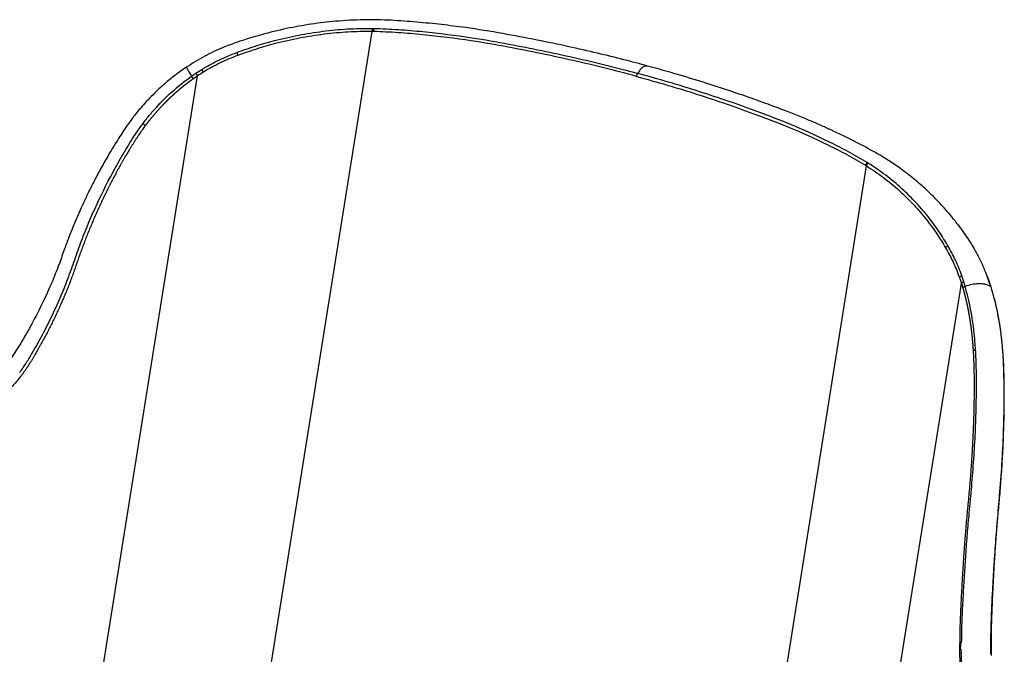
# Paper-space layout '_Trimetric' of a CAD drawing. Header units: millimetres. Extents: x -332 to 292, y -189 to 782.
# Tile 6 of 6: x -112 to 282, y 527 to 782. Entities that reach past the tile are written whole.
import ezdxf

# ---------------------------------------------------------------- set-up
doc = ezdxf.new("R2010")
doc.units = ezdxf.units.MM

psp = doc.layouts.new('_Trimetric')

# ---------------------------------------------------------------- linework, layer by layer
at = {"color": 7, "linetype": 'Continuous', "lineweight": 25}
for p, q in [((29.15, 778.22), (29.77, 778.21)), ((-27.96, 419.73), (29.06, 776.97)), ((29.68, 776.96), (29.06, 776.97)), ((-41.5, 760.27), (-39.12, 761.81)), ((-92.38, 436.19), (-40.82, 759.21)), ((-40.82, 759.21), (-42.51, 758.06)), ((-38.47, 760.72), (-40.82, 759.21)), ((170.16, 365.88), (227.19, 723.12)), ((226.74, 723.4), (227.19, 723.12)), ((227.88, 724.21), (227.43, 724.49)), ((266.15, 676.66), (265.35, 679.06)), ((275.46, 678.94), (276.25, 676.76)), ((275.56, 678.8), (275.55, 678.83)), ((213.6, 353.03), (265.16, 676.05)), ((264.37, 678.42), (265.16, 676.05)), ((265.16, 676.05), (265.71, 674.29)), ((277.04, 674.54), (276.34, 676.6)), ((270.86, 649.37), (270.86, 649.37)), ((281.64, 648.94), (281.64, 648.94))]:
    psp.add_line(p, q, dxfattribs=at)
for centre, radius, start, end in [((34.8, 777.2), 5.74, 169.7275, 182.2581), ((35.41, 777.16), 5.73, 169.4794, 182.0286), ((-2.93, 775.89), 23.37, 198.231, 201.3147), ((-16.8, 774.42), 25.63, 209.4819, 212.3055), ((-20, 773.41), 25.2, 211.4157, 214.2839), ((138.39, 758.48), 3.42, 149.9017, 171.2903), ((229.28, 722.56), 2.68, 133.7763, 161.6052), ((229.73, 722.27), 2.68, 133.5984, 161.4023), ((260.79, 689.08), 2.3, 116.0299, 147.1081), ((266.11, 676.83), 2.35, 108.6823, 137.5859), ((275.21, 678.66), 0.377, 20.8324, 47.6414), ((266.86, 674.4), 2.37, 107.4337, 135.7228), ((276.02, 676.49), 0.359, 19.0162, 49.1809)]:
    psp.add_arc(centre, radius, start, end, dxfattribs=at)
for points, knots in [([(139.47, 763.14), (136.31, 763.99), (129.68, 765.76), (119.14, 768.34), (107.56, 770.99), (94.89, 773.62), (81.11, 776.26), (68.34, 778.34), (56.85, 779.78), (46.92, 780.76), (36.53, 781.55), (25.68, 781.78), (15, 781.21), (4.65, 779.99), (-5.27, 778.21), (-14.48, 775.96), (-22.94, 773.41), (-30.59, 770.67), (-38.14, 767.17), (-42.87, 764.19), (-45.28, 762.67)], [0, 0, 0, 0, 0.054345, 0.113853, 0.178528, 0.248376, 0.323472, 0.403793, 0.4545, 0.507021, 0.561415, 0.618402, 0.677199, 0.727596, 0.779439, 0.83224, 0.873006, 0.914647, 0.956431, 1, 1, 1, 1]), ([(-25.13, 768.58), (-22.63, 769.46), (-17.64, 771.23), (-9.39, 773.57), (-0.39, 775.61), (9.38, 777.15), (19.26, 778.13), (25.85, 778.19), (29.15, 778.22)], [0, 0, 0, 0, 0.141767, 0.28398, 0.46109, 0.638199, 0.819118, 1, 1, 1, 1]), ([(29.77, 778.21), (33.07, 778.09), (39.66, 777.85), (52.78, 776.65), (67.6, 774.87), (83.4, 772.05), (97.06, 769.38), (110.03, 766.57), (122.84, 763.53), (131.23, 761.31), (135.42, 760.2)], [0, 0, 0, 0, 0.089857, 0.179738, 0.360333, 0.50032, 0.624994, 0.749666, 0.874833, 1, 1, 1, 1]), ([(29.06, 776.97), (25.87, 776.94), (19.47, 776.88), (9.76, 775.94), (0.01, 774.42), (-9.03, 772.37), (-17.28, 770.02), (-22.22, 768.27), (-24.7, 767.4)], [0, 0, 0, 0, 0.1770107, 0.3540505, 0.5350078, 0.7159666, 0.8577753, 1, 1, 1, 1]), ([(135, 759), (130.83, 760.1), (122.5, 762.31), (109.73, 765.35), (96.77, 768.15), (83.12, 770.82), (67.37, 773.63), (52.63, 775.4), (39.57, 776.59), (32.97, 776.84), (29.68, 776.96)], [0, 0, 0, 0, 0.124787, 0.249573, 0.374855, 0.500139, 0.640123, 0.819692, 0.909859, 1, 1, 1, 1]), ([(-39.12, 761.81), (-36.88, 763.1), (-32.38, 765.7), (-27.55, 767.62), (-25.13, 768.58)], [0, 0, 0, 0, 0.49755, 1, 1, 1, 1]), ([(-24.7, 767.4), (-27.07, 766.46), (-31.82, 764.57), (-36.25, 762.01), (-38.47, 760.72)], [0, 0, 0, 0, 0.497758, 1, 1, 1, 1]), ([(-45.28, 762.67), (-46.16, 762.07), (-47.87, 760.91), (-50.26, 759.11), (-52.45, 757.36), (-54.44, 755.66), (-56.26, 754), (-58.38, 751.97), (-60.64, 749.67), (-62.88, 747.21), (-64.71, 745.04), (-66.24, 743.11), (-67.7, 741.17), (-69.18, 739.11), (-70.8, 736.72), (-72.55, 733.99), (-74.46, 730.92), (-76.81, 727.01), (-79.41, 722.44), (-82.07, 717.44), (-84.43, 712.77), (-86.48, 708.46), (-88.25, 704.54), (-89.77, 701.01), (-91.19, 697.56), (-92.71, 693.69), (-94.49, 688.87), (-96.55, 682.95), (-99.33, 676.04), (-102.87, 668.18), (-106.49, 661.1), (-109.9, 655.03), (-112.81, 650.16), (-116.06, 645.16), (-120.05, 640.33), (-124.64, 635.7), (-128.08, 633.06), (-129.85, 631.71)], [0, 0, 0, 0, 0.020102, 0.038885, 0.056425, 0.072833, 0.088273, 0.102722, 0.128234, 0.149041, 0.165547, 0.181923, 0.195453, 0.21151, 0.229725, 0.250015, 0.272875, 0.298208, 0.336378, 0.372387, 0.405517, 0.435628, 0.462963, 0.487279, 0.508699, 0.533923, 0.566573, 0.606571, 0.653616, 0.708082, 0.770124, 0.803822, 0.839301, 0.876844, 0.91605, 0.956919, 1, 1, 1, 1]), ([(-45.2, 762.61), (-45.25, 762.64), (-45.35, 762.71), (-45.04, 762.11), (-44.38, 760.97), (-43.61, 759.72), (-43.22, 759.1)], [0, 0, 0, 0, 0.228536, 0.459652, 0.729849, 1, 1, 1, 1]), ([(139.45, 763.07), (139.1, 763.13), (138.33, 763.29), (136.88, 762.29), (135.91, 760.89), (135.42, 760.2)], [0, 0, 0, 0, 0.292595, 0.64687, 1, 1, 1, 1]), ([(263.5, 699.98), (263.02, 700.61), (261.7, 702.32), (259.31, 705.15), (256.1, 708.69), (252.2, 712.62), (247.52, 716.86), (242.51, 720.83), (237.54, 724.33), (233.02, 727.16), (228.85, 729.52), (224.86, 731.67), (221.17, 733.55), (217.94, 735.15), (215.69, 736.23), (214.13, 736.97), (212.8, 737.59), (211.17, 738.34), (208.82, 739.4), (205.57, 740.82), (201.2, 742.67), (195.79, 744.82), (189.28, 747.25), (181.65, 750.02), (172.87, 753.05), (162.89, 756.31), (151.67, 759.75), (143.66, 761.98), (139.47, 763.14)], [0, 0, 0, 0, 0.016237, 0.044359, 0.078556, 0.118821, 0.164889, 0.21683, 0.258902, 0.297865, 0.332644, 0.362758, 0.396073, 0.422061, 0.440565, 0.44961, 0.459265, 0.472135, 0.488224, 0.514726, 0.548307, 0.589638, 0.638752, 0.695552, 0.760062, 0.832303, 0.912281, 1, 1, 1, 1]), ([(-62.74, 740.04), (-62.27, 740.66), (-60.86, 742.52), (-57.17, 746.88), (-51.36, 752.92), (-45.95, 757.03), (-43.22, 759.1)], [0, 0, 0, 0, 0.085485, 0.256503, 0.625705, 1, 1, 1, 1]), ([(-42.51, 758.06), (-42.52, 758.05), (-42.55, 758.03), (-42.6, 757.99), (-42.66, 757.95), (-42.73, 757.9), (-42.81, 757.84), (-42.89, 757.79), (-42.97, 757.73), (-43.05, 757.67), (-43.13, 757.61), (-43.22, 757.54), (-43.35, 757.45), (-43.51, 757.33), (-43.67, 757.22), (-43.83, 757.1), (-43.99, 756.98), (-44.15, 756.87), (-44.31, 756.75), (-44.44, 756.65), (-44.56, 756.56), (-44.66, 756.49), (-44.78, 756.39), (-44.91, 756.3), (-45.04, 756.2), (-45.13, 756.13), (-45.23, 756.06), (-45.32, 755.98), (-45.41, 755.91), (-45.51, 755.84), (-45.63, 755.74), (-45.76, 755.64), (-45.88, 755.55), (-45.98, 755.47), (-46.07, 755.4), (-46.15, 755.34), (-46.21, 755.29), (-46.27, 755.24), (-46.33, 755.19), (-46.4, 755.14), (-46.44, 755.1), (-46.5, 755.05), (-46.58, 754.99), (-46.66, 754.93), (-46.74, 754.87), (-46.81, 754.81), (-46.91, 754.73), (-46.98, 754.67), (-47.06, 754.61), (-47.14, 754.54), (-47.23, 754.47), (-47.3, 754.41), (-47.38, 754.34), (-47.46, 754.28), (-47.53, 754.22), (-47.61, 754.15), (-47.69, 754.09), (-47.78, 754.01), (-47.85, 753.95), (-47.93, 753.89), (-48, 753.82), (-48.1, 753.75), (-48.17, 753.68), (-48.25, 753.62), (-48.32, 753.55), (-48.4, 753.49), (-48.47, 753.43), (-48.55, 753.36), (-48.64, 753.28), (-48.73, 753.21), (-48.8, 753.14), (-48.88, 753.08), (-48.95, 753.01), (-49.04, 752.94), (-49.13, 752.86), (-49.22, 752.78), (-49.31, 752.7), (-49.4, 752.62), (-49.49, 752.55), (-49.58, 752.47), (-49.7, 752.36), (-49.82, 752.26), (-49.94, 752.15), (-50.03, 752.07), (-50.09, 752.01), (-50.14, 751.97), (-50.2, 751.92), (-50.27, 751.85), (-50.36, 751.77), (-50.44, 751.69), (-50.53, 751.61), (-50.61, 751.55), (-50.68, 751.48), (-50.75, 751.41), (-50.84, 751.33), (-50.93, 751.25), (-51.01, 751.17), (-51.1, 751.09), (-51.19, 751.01), (-51.28, 750.93), (-51.36, 750.85), (-51.45, 750.77), (-51.54, 750.69), (-51.62, 750.61), (-51.7, 750.54), (-51.77, 750.47), (-51.82, 750.42), (-51.9, 750.35), (-51.95, 750.29), (-52.03, 750.22), (-52.08, 750.17), (-52.14, 750.12), (-52.2, 750.06), (-52.26, 750.01), (-52.33, 749.94), (-52.38, 749.88), (-52.46, 749.81), (-52.51, 749.76), (-52.58, 749.69), (-52.64, 749.63), (-52.71, 749.56), (-52.77, 749.51), (-52.82, 749.45), (-52.88, 749.4), (-52.94, 749.34), (-53.01, 749.27), (-53.06, 749.22), (-53.13, 749.15), (-53.19, 749.09), (-53.26, 749.02), (-53.32, 748.97), (-53.39, 748.9), (-53.44, 748.84), (-53.51, 748.77), (-53.57, 748.71), (-53.67, 748.62), (-53.79, 748.49), (-53.96, 748.32), (-54.13, 748.15), (-54.35, 747.92), (-54.57, 747.69), (-54.79, 747.47), (-54.95, 747.29), (-55.17, 747.06), (-55.38, 746.83), (-55.6, 746.6), (-55.76, 746.43), (-55.92, 746.25), (-56.14, 746.02), (-56.35, 745.78), (-56.56, 745.55), (-56.72, 745.37), (-56.84, 745.24), (-56.92, 745.15), (-56.96, 745.11), (-57, 745.06), (-57.03, 745.03), (-57.16, 744.89), (-57.32, 744.7), (-57.53, 744.46), (-57.74, 744.22), (-57.95, 743.98), (-58.16, 743.74), (-58.31, 743.56), (-58.52, 743.32), (-58.72, 743.08), (-58.92, 742.84), (-59.13, 742.59), (-59.33, 742.35), (-59.53, 742.1), (-59.73, 741.86), (-59.93, 741.61), (-60.13, 741.36), (-60.25, 741.21), (-60.35, 741.09), (-60.42, 740.99), (-60.49, 740.9), (-60.57, 740.81), (-60.67, 740.68), (-60.76, 740.56), (-60.86, 740.43), (-60.93, 740.34), (-61, 740.24), (-61.08, 740.15), (-61.15, 740.05), (-61.25, 739.93), (-61.34, 739.8), (-61.44, 739.68), (-61.51, 739.58), (-61.57, 739.5), (-61.62, 739.44), (-61.66, 739.37), (-61.7, 739.32), (-61.73, 739.28), (-61.74, 739.27)], [0, 0, 0, 0, 0.00184, 0.004038, 0.006236, 0.010632, 0.01283, 0.017225, 0.021621, 0.023819, 0.028215, 0.032612, 0.037008, 0.0458, 0.054593, 0.058989, 0.067783, 0.076576, 0.080973, 0.089766, 0.094163, 0.09856, 0.102957, 0.111751, 0.116148, 0.120545, 0.124943, 0.12934, 0.133737, 0.138135, 0.142532, 0.151327, 0.155725, 0.160123, 0.16452, 0.168918, 0.171117, 0.173316, 0.177714, 0.179913, 0.182112, 0.184311, 0.188709, 0.193107, 0.195306, 0.199705, 0.204103, 0.208501, 0.210701, 0.215099, 0.219498, 0.223896, 0.226096, 0.230494, 0.234893, 0.237093, 0.241491, 0.24589, 0.250289, 0.252489, 0.256888, 0.261287, 0.265686, 0.267886, 0.272285, 0.276684, 0.278884, 0.283283, 0.287682, 0.292082, 0.296481, 0.298681, 0.303081, 0.30748, 0.31188, 0.316279, 0.320679, 0.325079, 0.329479, 0.333879, 0.338278, 0.347079, 0.351479, 0.355879, 0.360279, 0.36138, 0.36358, 0.36798, 0.372381, 0.376781, 0.381182, 0.385583, 0.387783, 0.392184, 0.396585, 0.400985, 0.405386, 0.409787, 0.414188, 0.418589, 0.42299, 0.427391, 0.431792, 0.436193, 0.440594, 0.442795, 0.447196, 0.449397, 0.453798, 0.455999, 0.4604, 0.462601, 0.464802, 0.469204, 0.471404, 0.475806, 0.478007, 0.482409, 0.48461, 0.489012, 0.491212, 0.495614, 0.497815, 0.500016, 0.504419, 0.50662, 0.511022, 0.513223, 0.517625, 0.519826, 0.524229, 0.52643, 0.530832, 0.533033, 0.537436, 0.539637, 0.548442, 0.557248, 0.566054, 0.574859, 0.592472, 0.601278, 0.610085, 0.618892, 0.636506, 0.645314, 0.654121, 0.662929, 0.671737, 0.689354, 0.698163, 0.706971, 0.71578, 0.717983, 0.720185, 0.722387, 0.72459, 0.725691, 0.74331, 0.752119, 0.760929, 0.77855, 0.78736, 0.796171, 0.804982, 0.822604, 0.831415, 0.840227, 0.857851, 0.866663, 0.875476, 0.893101, 0.901915, 0.910728, 0.915135, 0.919541, 0.923948, 0.928355, 0.932762, 0.941576, 0.945983, 0.95039, 0.954798, 0.959205, 0.963612, 0.968019, 0.976834, 0.981242, 0.985649, 0.990057, 0.992261, 0.994465, 0.998872, 1, 1, 1, 1]), ([(-43.22, 759.1), (-43.22, 759.1), (-42.65, 759.49), (-42.08, 759.88), (-41.5, 760.27)], [0, 0, 0, 0, 0.000029, 1, 1, 1, 1]), ([(135, 759), (139.13, 757.85), (147.39, 755.55), (159.52, 751.81), (171.44, 747.86), (183.59, 743.51), (197.14, 738.36), (209.13, 732.87), (219.35, 727.73), (224.28, 724.85), (226.74, 723.4)], [0, 0, 0, 0, 0.1247865, 0.2495729, 0.3748554, 0.5001389, 0.640123, 0.8196923, 0.9098586, 1, 1, 1, 1]), ([(227.43, 724.49), (224.97, 725.93), (220.04, 728.82), (209.78, 733.98), (197.73, 739.5), (184.14, 744.67), (171.99, 749.02), (160.05, 752.98), (147.89, 756.73), (139.58, 759.04), (135.42, 760.2)], [0, 0, 0, 0, 0.089857, 0.179738, 0.360333, 0.50032, 0.624994, 0.749666, 0.874833, 1, 1, 1, 1]), ([(-61.74, 739.27), (-62.14, 738.73), (-62.75, 737.9), (-63.75, 736.46), (-64.57, 735.26), (-65.37, 734.05), (-65.96, 733.13), (-66.44, 732.37), (-66.92, 731.6), (-67.4, 730.83), (-68.15, 729.59), (-68.9, 728.34), (-69.54, 727.25), (-69.91, 726.62), (-70.27, 726), (-70.73, 725.21), (-71.18, 724.42), (-71.8, 723.32), (-72.42, 722.21), (-73.03, 721.1), (-73.46, 720.3), (-73.89, 719.51), (-74.32, 718.71), (-74.74, 717.9), (-75.16, 717.1), (-75.66, 716.14), (-76.07, 715.33), (-76.48, 714.52), (-77.05, 713.39), (-77.69, 712.09), (-78.32, 710.79), (-78.79, 709.81), (-79.26, 708.83), (-79.72, 707.84), (-80.17, 706.86), (-80.55, 706.04), (-80.92, 705.21), (-81.29, 704.39), (-81.73, 703.39), (-82.09, 702.57), (-82.45, 701.74), (-82.81, 700.9), (-83.23, 699.91), (-83.58, 699.07), (-83.92, 698.24), (-84.27, 697.4), (-84.67, 696.4), (-85.01, 695.56), (-85.34, 694.72), (-85.67, 693.88), (-85.99, 693.04), (-86.31, 692.2), (-86.57, 691.52), (-86.88, 690.68), (-87.13, 690), (-87.44, 689.15), (-87.69, 688.48), (-87.99, 687.63), (-88.29, 686.78), (-88.65, 685.76), (-89, 684.74), (-89.48, 683.38), (-89.95, 682.01), (-90.37, 680.82), (-90.67, 679.98), (-90.91, 679.3), (-91.35, 678.11), (-91.79, 676.93), (-92.32, 675.58), (-92.72, 674.57), (-93.12, 673.57), (-93.46, 672.73), (-93.81, 671.9), (-94.16, 671.06), (-94.58, 670.06), (-94.94, 669.23), (-95.3, 668.4), (-95.67, 667.57), (-96.11, 666.58), (-96.56, 665.59), (-97.01, 664.6), (-97.47, 663.61), (-98.09, 662.3), (-98.73, 660.99), (-99.37, 659.69), (-99.86, 658.71), (-100.35, 657.74), (-100.85, 656.77), (-101.35, 655.8), (-101.86, 654.83), (-102.38, 653.87), (-102.9, 652.91), (-103.42, 651.95), (-103.87, 651.16), (-104.31, 650.36), (-104.94, 649.25), (-105.57, 648.15), (-106.22, 647.04), (-106.68, 646.26), (-107.24, 645.32), (-107.82, 644.39), (-108.26, 643.7), (-108.7, 643.01), (-109.15, 642.32), (-109.76, 641.41), (-110.4, 640.52), (-111.7, 638.76), (-113.75, 636.2), (-115.97, 633.81), (-117.31, 632.46), (-117.64, 632.13), (-117.73, 632.05), (-117.81, 631.96), (-118.01, 631.77), (-118.46, 631.33), (-119.12, 630.72), (-119.71, 630.18), (-120.07, 629.87), (-120.15, 629.79), (-120.19, 629.76), (-120.25, 629.71), (-120.37, 629.61), (-120.6, 629.41), (-121.08, 629), (-121.76, 628.43), (-122.45, 627.88), (-123.15, 627.34), (-123.57, 627.02), (-123.85, 626.81)], [0, 0, 0, 0, 0.015383, 0.023752, 0.040492, 0.048862, 0.057233, 0.065605, 0.06979, 0.078162, 0.086535, 0.103281, 0.111654, 0.11584, 0.120027, 0.128401, 0.136775, 0.140962, 0.157711, 0.166085, 0.170273, 0.178648, 0.187024, 0.191211, 0.199587, 0.207963, 0.216339, 0.220527, 0.228904, 0.245658, 0.254035, 0.262412, 0.27079, 0.279168, 0.287546, 0.295924, 0.300113, 0.308492, 0.316871, 0.32525, 0.329439, 0.337818, 0.346198, 0.354577, 0.358767, 0.367147, 0.375527, 0.383907, 0.388097, 0.396478, 0.404858, 0.409049, 0.417429, 0.42162, 0.430001, 0.434192, 0.442573, 0.446763, 0.455145, 0.463527, 0.471908, 0.48029, 0.497053, 0.505435, 0.509625, 0.518007, 0.522197, 0.538959, 0.54734, 0.55572, 0.5641, 0.57248, 0.576669, 0.585049, 0.593428, 0.601807, 0.605996, 0.614375, 0.622753, 0.631131, 0.639509, 0.647886, 0.656264, 0.673017, 0.681394, 0.68977, 0.698145, 0.706521, 0.714896, 0.723271, 0.731645, 0.740019, 0.748393, 0.756766, 0.760953, 0.769326, 0.78607, 0.790256, 0.798628, 0.806999, 0.815369, 0.823739, 0.825831, 0.834199, 0.842567, 0.850933, 0.859297, 0.892768, 0.926209, 0.93456, 0.936647, 0.937169, 0.937299, 0.939386, 0.943561, 0.951908, 0.960253, 0.962339, 0.962861, 0.962991, 0.963513, 0.964556, 0.966641, 0.970813, 0.979154, 0.987494, 0.991663, 1, 1, 1, 1]), ([(-107.04, 648.14), (-107.04, 648.14), (-106.33, 649.33), (-104.3, 652.94), (-101.04, 659.03), (-97.48, 666.48), (-94.21, 674.05), (-91.36, 681.69), (-88.74, 689.33), (-84.96, 699.36), (-79.48, 711.74), (-73.1, 723.78), (-68.19, 732.04), (-65.55, 736.08), (-63.97, 738.36), (-63.15, 739.47), (-62.74, 740.03)], [0, 0, 0, 0, 0.000001, 0.040226, 0.120692, 0.201361, 0.281823, 0.362483, 0.441315, 0.52013, 0.678272, 0.838554, 0.919157, 0.959549, 0.97977, 1, 1, 1, 1]), ([(-62.74, 740.03), (-62.74, 740.03), (-62.74, 740.03), (-62.74, 740.03), (-62.74, 740.04), (-62.74, 740.04), (-62.74, 740.04), (-62.74, 740.04)], [0, 0, 0, 0, 0.443669, 0.474855, 0.483263, 0.547914, 1, 1, 1, 1]), ([(-61.74, 739.27), (-61.83, 739.33), (-62, 739.45), (-62.26, 739.65), (-62.51, 739.85), (-62.67, 739.97), (-62.74, 740.04)], [0, 0, 0, 0, 0.249403, 0.499609, 0.748743, 1, 1, 1, 1]), ([(-61.74, 739.27), (-61.83, 739.33), (-62, 739.45), (-62.26, 739.65), (-62.52, 739.85), (-62.67, 739.97), (-62.74, 740.03)], [0, 0, 0, 0, 0.249404, 0.499609, 0.748743, 1, 1, 1, 1]), ([(227.19, 723.12), (229.49, 721.6), (234.09, 718.56), (240.4, 713.25), (246.28, 707.49), (251.25, 701.63), (255.44, 695.9), (257.72, 692.19), (258.86, 690.33)], [0, 0, 0, 0, 0.177011, 0.354051, 0.535008, 0.715967, 0.857775, 1, 1, 1, 1]), ([(259.78, 691.15), (258.64, 693.02), (256.35, 696.76), (252.17, 702.49), (247.24, 708.31), (241.37, 714.1), (234.99, 719.5), (230.25, 722.64), (227.88, 724.21)], [0, 0, 0, 0, 0.1417671, 0.2839801, 0.4610901, 0.638199, 0.8191176, 1, 1, 1, 1]), ([(263.47, 699.95), (264.29, 698.9), (266.43, 696.12), (268.31, 693.13), (269.48, 691.28)], [0, 0, 0, 0, 0.379519, 1, 1, 1, 1]), ([(258.86, 690.33), (259.9, 688.47), (261.97, 684.72), (263.57, 680.53), (264.37, 678.42)], [0, 0, 0, 0, 0.4977581, 1, 1, 1, 1]), ([(265.35, 679.06), (264.55, 681.18), (262.94, 685.44), (260.84, 689.24), (259.78, 691.15)], [0, 0, 0, 0, 0.4975505, 1, 1, 1, 1]), ([(269.48, 691.28), (270.6, 689.36), (272.84, 685.49), (274.59, 681.13), (275.46, 678.94)], [0, 0, 0, 0, 0.497793, 1, 1, 1, 1]), ([(276.35, 676.6), (276.17, 677.12), (275.92, 677.87), (275.64, 678.58), (275.55, 678.79)], [0, 0, 0, 0, 0.7010073, 1, 1, 1, 1]), ([(265.71, 674.29), (265.76, 674.35), (265.87, 674.46), (266.11, 674.61), (266.39, 674.76), (266.59, 674.83), (266.69, 674.87)], [0, 0, 0, 0, 0.25, 0.5, 0.75, 1, 1, 1, 1]), ([(266.69, 674.87), (266.69, 674.87), (266.52, 675.47), (266.33, 676.06), (266.15, 676.66)], [0, 0, 0, 0, 0.000029, 1, 1, 1, 1]), ([(276.94, 674.69), (276.57, 674.94), (275.84, 675.45), (274.13, 675.86), (271.98, 675.96), (269.41, 675.68), (267.6, 675.14), (266.69, 674.87)], [0, 0, 0, 0, 0.1864349, 0.3723637, 0.560392, 0.7802145, 1, 1, 1, 1]), ([(270.86, 649.37), (270.81, 650.13), (270.66, 652.42), (270.13, 657.93), (269.04, 665.84), (267.48, 671.84), (266.69, 674.87)], [0, 0, 0, 0, 0.085485, 0.256503, 0.625705, 1, 1, 1, 1]), ([(276.25, 676.76), (276.48, 676.07), (276.72, 675.38), (276.94, 674.69), (276.94, 674.69)], [0, 0, 0, 0, 0.999976, 1, 1, 1, 1]), ([(276.94, 674.69), (277.72, 671.96), (279.28, 666.49), (280.53, 659.23), (281.17, 654.08), (281.47, 651.16), (281.58, 649.68), (281.64, 648.94)], [0, 0, 0, 0, 0.3372812, 0.6746279, 0.8370748, 0.9185037, 1, 1, 1, 1]), ([(277.04, 674.53), (277.04, 674.54), (277.03, 674.6), (276.98, 674.65), (276.94, 674.69)], [0, 0, 0, 0, 0.179335, 1, 1, 1, 1]), ([(281.78, 648.8), (281.73, 649.52), (281.56, 651.81), (281.12, 655.68), (280.41, 660.52), (279.5, 665.37), (278.39, 670.1), (277.49, 673.07), (277.05, 674.53)], [0, 0, 0, 0, 0.079343, 0.252758, 0.434043, 0.630722, 0.818008, 1, 1, 1, 1]), ([(265.71, 674.29), (265.71, 674.28), (265.72, 674.24), (265.73, 674.2), (265.75, 674.13), (265.77, 674.06), (265.8, 673.97), (265.82, 673.89), (265.85, 673.8), (265.87, 673.71), (265.9, 673.63), (265.93, 673.52), (265.97, 673.38), (266.02, 673.21), (266.06, 673.04), (266.11, 672.86), (266.16, 672.69), (266.21, 672.52), (266.26, 672.34), (266.29, 672.2), (266.33, 672.06), (266.36, 671.96), (266.4, 671.82), (266.43, 671.68), (266.47, 671.54), (266.5, 671.43), (266.52, 671.33), (266.55, 671.22), (266.58, 671.12), (266.61, 671.01), (266.64, 670.87), (266.68, 670.73), (266.71, 670.59), (266.74, 670.48), (266.76, 670.38), (266.79, 670.29), (266.8, 670.22), (266.82, 670.15), (266.84, 670.08), (266.86, 670.01), (266.87, 669.95), (266.89, 669.88), (266.91, 669.79), (266.93, 669.7), (266.95, 669.62), (266.97, 669.53), (267, 669.42), (267.02, 669.33), (267.04, 669.24), (267.06, 669.15), (267.08, 669.05), (267.1, 668.96), (267.12, 668.87), (267.14, 668.78), (267.16, 668.69), (267.19, 668.6), (267.21, 668.51), (267.23, 668.4), (267.25, 668.31), (267.27, 668.22), (267.29, 668.13), (267.31, 668.03), (267.33, 667.94), (267.35, 667.85), (267.37, 667.76), (267.39, 667.67), (267.41, 667.58), (267.43, 667.49), (267.45, 667.38), (267.48, 667.27), (267.5, 667.18), (267.51, 667.09), (267.53, 667), (267.56, 666.89), (267.58, 666.78), (267.6, 666.67), (267.62, 666.57), (267.65, 666.46), (267.67, 666.35), (267.69, 666.24), (267.72, 666.09), (267.75, 665.95), (267.78, 665.8), (267.8, 665.69), (267.82, 665.61), (267.83, 665.55), (267.84, 665.49), (267.86, 665.39), (267.88, 665.28), (267.9, 665.18), (267.92, 665.07), (267.94, 664.97), (267.96, 664.88), (267.97, 664.79), (267.99, 664.68), (268.01, 664.57), (268.03, 664.46), (268.05, 664.35), (268.07, 664.24), (268.09, 664.13), (268.11, 664.02), (268.13, 663.91), (268.15, 663.8), (268.17, 663.69), (268.19, 663.6), (268.21, 663.51), (268.22, 663.43), (268.24, 663.34), (268.25, 663.27), (268.26, 663.18), (268.28, 663.1), (268.29, 663.03), (268.3, 662.96), (268.32, 662.88), (268.33, 662.79), (268.34, 662.72), (268.36, 662.62), (268.37, 662.55), (268.39, 662.46), (268.4, 662.38), (268.41, 662.29), (268.43, 662.22), (268.44, 662.14), (268.45, 662.07), (268.46, 661.99), (268.48, 661.9), (268.49, 661.83), (268.5, 661.73), (268.52, 661.66), (268.53, 661.57), (268.54, 661.49), (268.56, 661.4), (268.57, 661.32), (268.58, 661.23), (268.59, 661.16), (268.61, 661.03), (268.64, 660.86), (268.67, 660.64), (268.71, 660.41), (268.75, 660.11), (268.79, 659.81), (268.84, 659.51), (268.87, 659.29), (268.91, 658.99), (268.95, 658.69), (268.99, 658.38), (269.02, 658.16), (269.05, 657.93), (269.08, 657.63), (269.12, 657.33), (269.16, 657.03), (269.19, 656.8), (269.21, 656.63), (269.22, 656.51), (269.23, 656.46), (269.23, 656.4), (269.24, 656.35), (269.26, 656.17), (269.29, 655.93), (269.32, 655.63), (269.35, 655.33), (269.39, 655.02), (269.42, 654.72), (269.44, 654.49), (269.47, 654.18), (269.5, 653.88), (269.53, 653.57), (269.56, 653.26), (269.59, 652.96), (269.62, 652.65), (269.64, 652.34), (269.67, 652.03), (269.7, 651.73), (269.71, 651.53), (269.72, 651.38), (269.73, 651.26), (269.74, 651.15), (269.75, 651.03), (269.76, 650.88), (269.77, 650.72), (269.79, 650.57), (269.79, 650.45), (269.8, 650.34), (269.81, 650.22), (269.82, 650.1), (269.83, 649.95), (269.84, 649.79), (269.85, 649.64), (269.86, 649.52), (269.86, 649.42), (269.87, 649.35), (269.87, 649.27), (269.88, 649.2), (269.88, 649.15), (269.88, 649.14)], [0, 0, 0, 0, 0.00184, 0.004038, 0.006236, 0.010632, 0.01283, 0.017225, 0.021621, 0.023819, 0.028215, 0.032612, 0.037008, 0.0458, 0.054593, 0.058989, 0.067783, 0.076576, 0.080973, 0.089766, 0.094163, 0.09856, 0.102957, 0.111751, 0.116148, 0.120545, 0.124943, 0.12934, 0.133737, 0.138135, 0.142532, 0.151327, 0.155725, 0.160123, 0.16452, 0.168918, 0.171117, 0.173316, 0.177714, 0.179913, 0.182112, 0.184311, 0.188709, 0.193107, 0.195306, 0.199705, 0.204103, 0.208501, 0.210701, 0.215099, 0.219498, 0.223896, 0.226096, 0.230494, 0.234893, 0.237093, 0.241491, 0.24589, 0.250289, 0.252489, 0.256888, 0.261287, 0.265686, 0.267886, 0.272285, 0.276684, 0.278884, 0.283283, 0.287682, 0.292082, 0.296481, 0.298681, 0.303081, 0.30748, 0.31188, 0.316279, 0.320679, 0.325079, 0.329479, 0.333879, 0.338278, 0.347079, 0.351479, 0.355879, 0.360279, 0.36138, 0.36358, 0.36798, 0.372381, 0.376781, 0.381182, 0.385583, 0.387783, 0.392184, 0.396585, 0.400985, 0.405386, 0.409787, 0.414188, 0.418589, 0.42299, 0.427391, 0.431792, 0.436193, 0.440594, 0.442795, 0.447196, 0.449397, 0.453798, 0.455999, 0.4604, 0.462601, 0.464802, 0.469204, 0.471404, 0.475806, 0.478007, 0.482409, 0.48461, 0.489012, 0.491212, 0.495614, 0.497815, 0.500016, 0.504419, 0.50662, 0.511022, 0.513223, 0.517625, 0.519826, 0.524229, 0.52643, 0.530832, 0.533033, 0.537436, 0.539637, 0.548442, 0.557248, 0.566054, 0.574859, 0.592472, 0.601278, 0.610085, 0.618892, 0.636506, 0.645314, 0.654121, 0.662929, 0.671737, 0.689354, 0.698163, 0.706971, 0.71578, 0.717983, 0.720185, 0.722387, 0.72459, 0.725691, 0.74331, 0.752119, 0.760929, 0.77855, 0.78736, 0.796171, 0.804982, 0.822604, 0.831415, 0.840227, 0.857851, 0.866663, 0.875476, 0.893101, 0.901915, 0.910728, 0.915135, 0.919541, 0.923948, 0.928355, 0.932762, 0.941576, 0.945983, 0.95039, 0.954798, 0.959205, 0.963612, 0.968019, 0.976834, 0.981242, 0.985649, 0.990057, 0.992261, 0.994465, 0.998872, 1, 1, 1, 1]), ([(-109.33, 644.36), (-109.33, 644.36), (-108.54, 645.61), (-107.75, 646.85), (-107.04, 648.14), (-107.04, 648.14)], [0, 0, 0, 0, 0.0000135, 0.9999865, 1, 1, 1, 1]), ([(269.88, 649.14), (269.92, 648.49), (269.98, 647.47), (270.06, 645.74), (270.11, 644.3), (270.16, 642.86), (270.18, 641.78), (270.2, 640.88), (270.22, 639.97), (270.23, 639.07), (270.24, 637.62), (270.25, 636.17), (270.25, 634.9), (270.25, 634.17), (270.25, 633.45), (270.25, 632.54), (270.24, 631.63), (270.23, 630.36), (270.22, 629.09), (270.19, 627.82), (270.18, 626.91), (270.16, 626), (270.14, 625.09), (270.12, 624.18), (270.09, 623.27), (270.06, 622.18), (270.03, 621.27), (270, 620.36), (269.95, 619.08), (269.9, 617.62), (269.84, 616.17), (269.79, 615.07), (269.73, 613.98), (269.68, 612.88), (269.62, 611.79), (269.57, 610.88), (269.52, 609.97), (269.47, 609.06), (269.41, 607.96), (269.35, 607.05), (269.29, 606.14), (269.23, 605.23), (269.16, 604.14), (269.1, 603.22), (269.03, 602.31), (268.97, 601.4), (268.89, 600.31), (268.82, 599.4), (268.75, 598.49), (268.67, 597.58), (268.6, 596.67), (268.52, 595.76), (268.46, 595.03), (268.39, 594.12), (268.32, 593.39), (268.24, 592.49), (268.18, 591.76), (268.09, 590.85), (268.01, 589.94), (267.91, 588.85), (267.8, 587.76), (267.66, 586.31), (267.52, 584.86), (267.4, 583.59), (267.32, 582.68), (267.25, 581.96), (267.14, 580.68), (267.03, 579.41), (266.9, 577.95), (266.81, 576.86), (266.73, 575.77), (266.65, 574.86), (266.58, 573.95), (266.51, 573.04), (266.43, 571.95), (266.36, 571.04), (266.3, 570.12), (266.23, 569.21), (266.15, 568.12), (266.08, 567.03), (266.01, 565.94), (265.93, 564.84), (265.84, 563.39), (265.75, 561.93), (265.66, 560.48), (265.59, 559.39), (265.53, 558.3), (265.47, 557.21), (265.4, 556.12), (265.34, 555.04), (265.29, 553.95), (265.23, 552.86), (265.17, 551.78), (265.12, 550.87), (265.08, 549.97), (265.01, 548.71), (264.95, 547.45), (264.89, 546.19), (264.85, 545.29), (264.8, 544.21), (264.75, 543.14), (264.72, 542.33), (264.69, 541.53), (264.66, 540.73), (264.62, 539.66), (264.59, 538.61), (264.54, 536.51), (264.48, 533.41), (264.47, 530.41), (264.47, 528.7), (264.47, 528.28), (264.47, 528.17), (264.47, 528.07), (264.47, 527.82), (264.47, 527.26), (264.48, 526.47), (264.48, 525.77), (264.48, 525.36), (264.48, 525.26), (264.48, 525.21), (264.49, 525.15), (264.49, 525.02), (264.49, 524.75), (264.49, 524.21), (264.5, 523.46), (264.51, 522.71), (264.52, 521.98), (264.53, 521.55), (264.53, 521.26)], [0, 0, 0, 0, 0.015383, 0.023752, 0.040492, 0.048862, 0.057233, 0.065605, 0.06979, 0.078162, 0.086535, 0.103281, 0.111654, 0.11584, 0.120027, 0.128401, 0.136775, 0.140962, 0.157711, 0.166085, 0.170273, 0.178648, 0.187024, 0.191211, 0.199587, 0.207963, 0.216339, 0.220527, 0.228904, 0.245658, 0.254035, 0.262412, 0.27079, 0.279168, 0.287546, 0.295924, 0.300113, 0.308492, 0.316871, 0.32525, 0.329439, 0.337818, 0.346198, 0.354577, 0.358767, 0.367147, 0.375527, 0.383907, 0.388097, 0.396478, 0.404858, 0.409049, 0.417429, 0.42162, 0.430001, 0.434192, 0.442573, 0.446763, 0.455145, 0.463527, 0.471908, 0.48029, 0.497053, 0.505435, 0.509625, 0.518007, 0.522197, 0.538959, 0.54734, 0.55572, 0.5641, 0.57248, 0.576669, 0.585049, 0.593428, 0.601807, 0.605996, 0.614375, 0.622753, 0.631131, 0.639509, 0.647886, 0.656264, 0.673017, 0.681394, 0.68977, 0.698145, 0.706521, 0.714896, 0.723271, 0.731645, 0.740019, 0.748393, 0.756766, 0.760953, 0.769326, 0.78607, 0.790256, 0.798628, 0.806999, 0.815369, 0.823739, 0.825831, 0.834199, 0.842567, 0.850933, 0.859297, 0.892768, 0.926209, 0.93456, 0.936647, 0.937169, 0.937299, 0.939386, 0.943561, 0.951908, 0.960253, 0.962339, 0.962861, 0.962991, 0.963513, 0.964556, 0.966641, 0.970813, 0.979154, 0.987494, 0.991663, 1, 1, 1, 1]), ([(265.74, 546.83), (265.74, 546.83), (265.8, 548.19), (266.03, 552.3), (266.41, 559.17), (266.95, 567.45), (267.57, 575.73), (268.39, 584.85), (269.33, 594.79), (270.18, 605.61), (270.92, 618.34), (271.23, 630.2), (271.21, 639.8), (271.08, 644.59), (270.98, 647.33), (270.9, 648.69), (270.86, 649.37)], [0, 0, 0, 0, 0.000001, 0.040228, 0.120796, 0.201367, 0.281932, 0.362493, 0.46777, 0.573056, 0.678261, 0.838549, 0.919154, 0.959548, 0.979769, 1, 1, 1, 1]), ([(269.88, 649.14), (269.94, 649.17), (270.04, 649.21), (270.28, 649.27), (270.55, 649.33), (270.76, 649.35), (270.86, 649.37)], [0, 0, 0, 0, 0.249404, 0.499609, 0.748743, 1, 1, 1, 1]), ([(269.88, 649.14), (269.94, 649.17), (270.04, 649.21), (270.28, 649.28), (270.55, 649.33), (270.76, 649.36), (270.86, 649.37)], [0, 0, 0, 0, 0.249403, 0.499609, 0.748743, 1, 1, 1, 1]), ([(281.64, 648.94), (281.69, 648.17), (281.8, 646.65), (281.96, 643.57), (282.14, 638.17), (282.22, 629.33), (282.02, 617.82), (281.43, 605.22), (280.55, 593.41), (279.6, 582.42), (278.79, 572.2), (278.06, 561.99), (277.55, 553.12), (277.22, 545.62), (276.95, 539.37), (276.85, 533.24), (276.86, 529.38), (276.87, 527.45)], [0, 0, 0, 0, 0.019095, 0.038189, 0.076384, 0.152781, 0.255102, 0.357514, 0.459839, 0.542909, 0.626064, 0.709064, 0.791922, 0.84303, 0.894156, 0.947064, 1, 1, 1, 1]), ([(277.19, 527.01), (277.19, 528.03), (277.17, 530.14), (277.17, 533.57), (277.22, 537.24), (277.33, 541.07), (277.5, 545.26), (277.72, 550.47), (278.02, 556.71), (278.41, 563.75), (278.86, 570.8), (279.37, 577.67), (279.96, 584.37), (280.61, 591.3), (281.19, 598.81), (281.71, 606.87), (282.09, 615.09), (282.32, 623.37), (282.38, 631.5), (282.29, 638.68), (282.1, 644.42), (281.87, 647.48), (281.78, 648.79)], [0, 0, 0, 0, 0.028358, 0.058688, 0.090625, 0.123002, 0.154849, 0.19426, 0.251354, 0.307738, 0.365963, 0.422801, 0.474799, 0.52917, 0.591783, 0.657444, 0.725089, 0.791432, 0.85888, 0.923505, 0.967308, 1, 1, 1, 1]), ([(281.79, 648.79), (281.79, 648.79), (281.81, 648.82), (281.77, 648.87), (281.68, 648.91), (281.64, 648.94)], [0, 0, 0, 0, 0.011656, 0.504342, 1, 1, 1, 1]), ([(281.79, 648.8), (281.79, 648.83), (281.77, 648.88), (281.69, 648.92), (281.64, 648.94)], [0, 0, 0, 0, 0.48997, 1, 1, 1, 1]), ([(-112.08, 640.37), (-112.08, 640.37), (-111.11, 641.66), (-110.21, 643.01), (-109.33, 644.36), (-109.33, 644.36)], [0, 0, 0, 0, 0.000012, 0.999988, 1, 1, 1, 1]), ([(265.54, 542.48), (265.54, 542.48), (265.6, 543.92), (265.63, 545.37), (265.74, 546.83), (265.74, 546.83)], [0, 0, 0, 0, 0.000014, 0.999986, 1, 1, 1, 1]), ([(265.37, 537.79), (265.37, 537.79), (265.41, 539.33), (265.48, 540.9), (265.54, 542.48), (265.54, 542.48)], [0, 0, 0, 0, 0.000012, 0.999988, 1, 1, 1, 1]), ([(265.26, 528.63), (265.26, 528.63), (264.44, 529.65), (265.68, 533.3), (265.34, 536.2), (265.37, 537.79), (265.37, 537.79)], [0, 0, 0, 0, 0.000004, 0.497756, 0.999994, 1, 1, 1, 1]), ([(265.3, 521.89), (265.3, 521.89), (265.29, 522.95), (265.26, 524.59), (265.27, 526.84), (265.03, 528.03), (265.26, 528.63), (265.26, 528.63)], [0, 0, 0, 0, 0.000007, 0.497948, 0.749557, 0.999995, 1, 1, 1, 1])]:
    psp.add_open_spline(points, degree=3, knots=knots, dxfattribs=at)
psp.add_open_spline([(-42.51, 758.06), (-42.57, 758.14), (-42.7, 758.32), (-42.88, 758.59), (-43.06, 758.86), (-43.17, 759.02), (-43.22, 759.1)], degree=3, dxfattribs=at)

doc.saveas('drawing.dxf')
